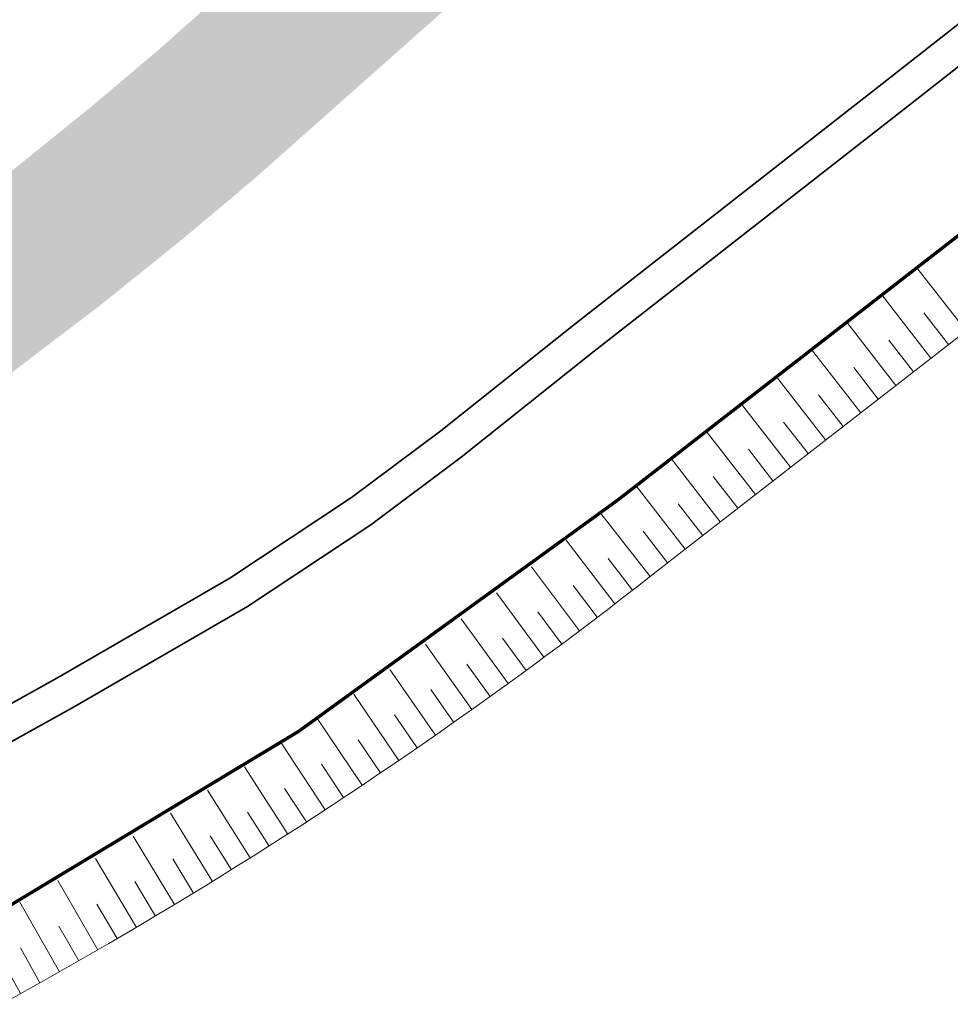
# Model space of a CAD drawing. Header units: metres. Extents: x 104013 to 108981, y 427946 to 428479.
# Tile 30 of 256: x 104551 to 104593, y 428344 to 428388. Entities that reach past the tile are written whole.
import ezdxf

# ---------------------------------------------------------------- set-up
doc = ezdxf.new("R2010")
doc.units = ezdxf.units.M
doc.linetypes.add('DASHED2', pattern=[0.375, 0.25, -0.125])
doc.layers.add('_GEBIEDSONTSLUITINGSWEG', color=1, linetype='Continuous', true_color=0xff0000)
for name, color, linetype, lineweight in [('N-WE-FC-DAMWAND_HOUT-GD', 40, 'Continuous', 15), ('N-WE-GW-TALUDARCERING_KORT-G', 252, 'Continuous', 18), ('N-WE-GW-TALUDARCERING_LANG-G', 252, 'Continuous', 18), ('N-WE-GW-WATERGANG-G', 90, 'Continuous', 18), ('N-WE-VH-VERHARDING-G', 7, 'Continuous', 35)]:
    doc.layers.add(name, color=color, linetype=linetype, lineweight=lineweight)

msp = doc.modelspace()

# ---------------------------------------------------------------- hatches: boundary and pattern name
at = {"layer": '_GEBIEDSONTSLUITINGSWEG'}
h = msp.add_hatch(color=256, dxfattribs=at)
h.dxf.hatch_style = 1
h.paths.add_polyline_path([(104387.8218039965, 428306.5611132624), (104394.0898841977, 428311.0651109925), (104397.4196962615, 428313.312106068), (104399.9446907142, 428314.9533676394), (104403.9162417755, 428317.4295854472), (104409.1364838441, 428320.4964931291), (104412.0815468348, 428322.1363460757), (104417.7432308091, 428325.1134497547), (104419.4844072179, 428325.9840085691), (104420.711413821, 428326.5850774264), (104422.1624419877, 428327.2827976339), (104424.0546477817, 428328.1716000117), (104426.2725626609, 428329.1834769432), (104427.7049234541, 428329.8200352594), (104429.1019004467, 428330.4282269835), (104432.6428661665, 428331.9147234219), (104435.1122924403, 428332.9053732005), (104439.0316314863, 428334.4016642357), (104443.0790943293, 428335.8509925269), (104448.2249822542, 428337.5563666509), (104452.348061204, 428338.814378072), (104455.2978117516, 428339.6563481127), (104459.1140615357, 428340.6383968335), (104464.5945282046, 428341.9729853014), (104469.492769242, 428343.1657917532), (104475.3163562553, 428344.5839359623), (104480.3285592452, 428345.8676811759), (104486.0945802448, 428347.5300370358), (104491.0058683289, 428349.0988125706), (104497.1245408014, 428351.2557158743), (104503.2812745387, 428353.6602713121), (104508.8069386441, 428356.0262281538), (104511.6886479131, 428357.340868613), (104516.7260773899, 428359.7765826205), (104522.135197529, 428362.5943310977), (104526.3703800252, 428364.9533532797), (104529.5879851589, 428366.8390899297), (104532.9582303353, 428368.9041649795), (104537.5151835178, 428371.8487726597), (104543.1787156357, 428375.7662037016), (104546.0392938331, 428377.8596636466), (104550.0766772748, 428380.9532757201), (104553.9294492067, 428384.0653916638), (104556.8610387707, 428386.5442184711), (104563.9930823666, 428392.8537454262), (104570.2962057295, 428398.4516460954), (104575.8535798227, 428403.3872353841), (104580.2179187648, 428407.2632718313), (104584.2576047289, 428410.8509789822), (104593.729583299, 428419.263188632), (104601.696262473, 428426.3385187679), (104605.8544683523, 428430.0314852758), (104610.0598812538, 428433.7663770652), (104614.0758012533, 428437.3329772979), (104623.9707629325, 428446.1208447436), (104628.8370733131, 428450.442689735), (104634.1898977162, 428455.1966153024), (104637.7490327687, 428458.3575378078), (104640.293, 428460.726), (104645.4574819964, 428465.8726290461), (104652.067914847, 428472.6942659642), (104653.8413468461, 428474.5243593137), (104655.312, 428476.042), (104657.0842806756, 428478.0615405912), (104657.663, 428478.721), (104660.605, 428475.31), (104653.975, 428469.354), (104653.8463264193, 428469.216503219), (104653.7265324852, 428469.016443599), (104653.6573450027, 428468.7972609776), (104653.6428722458, 428468.5287203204), (104653.6892229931, 428468.2999422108), (104653.8091073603, 428468.0551883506), (104654.2897979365, 428467.5217258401), (104654.4824683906, 428467.386282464), (104654.7550632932, 428467.2865590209), (104655.0658169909, 428467.270773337), (104655.3437891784, 428467.3409850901), (104655.5549322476, 428467.4593424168), (104656.1520872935, 428467.9884571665), (104662.2620118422, 428473.4601875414), (104664.853, 428470.567), (104658.862, 428465.218), (104656.922, 428463.737), (104654.5730308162, 428461.9672609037), (104651.6995, 428459.9385), (104649.9077904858, 428458.6735230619), (104647.4636383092, 428456.9297768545), (104645.0300077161, 428455.0596340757), (104643.2339456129, 428453.5741565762), (104642.3683007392, 428452.82347738), (104638.9508911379, 428449.7698927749), (104633.7298219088, 428445.1365152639), (104629.3982897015, 428441.2925470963), (104623.5836981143, 428436.132455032), (104617.658811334, 428430.8744827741), (104614.3040721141, 428427.8973582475), (104609.4841390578, 428423.6199643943), (104604.8931753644, 428419.5457667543), (104601.216, 428416.2825), (104595.2927347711, 428411.0259667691), (104590.5041520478, 428406.7763944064), (104585.5232254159, 428402.3561286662), (104580.1284781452, 428397.5686225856), (104575.8985710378, 428393.8148404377), (104571.4979104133, 428389.9095250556), (104568.6373881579, 428387.370987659), (104564.0163307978, 428383.2700837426), (104561.42, 428380.966), (104560.0721228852, 428379.815521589), (104557.807012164, 428377.9265132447), (104554.236434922, 428375.0576372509), (104549.0705202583, 428371.1302612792), (104544.758133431, 428368.0422008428), (104541.1319006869, 428365.5722368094), (104537.524854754, 428363.2250153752), (104535.0371153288, 428361.6675940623), (104532.3046703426, 428360.0129624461), (104529.8477092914, 428358.5738919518), (104527.289606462, 428357.1233891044), (104524.7206978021, 428355.7146783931), (104520.0185259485, 428353.2569271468), (104513.6191899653, 428350.1535937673), (104510.0958595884, 428348.5593287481), (104507.6493597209, 428347.4986628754), (104504.8164238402, 428346.3169694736), (104502.1308318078, 428345.2420278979), (104500, 428344.42), (104495.541604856, 428342.7867205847), (104489.2559279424, 428340.6787436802), (104485.189081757, 428339.4332094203), (104482.8119476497, 428338.7473678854), (104480.6081914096, 428338.1390032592), (104476.260051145, 428337.0151967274), (104472.3623715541, 428336.0930066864), (104468.3717146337, 428335.2310628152), (104463.505, 428334.291), (104461.4683805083, 428333.7950893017), (104451.3283652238, 428330.9729196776), (104442.9028313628, 428328.1660385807), (104434.7862719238, 428325.0461369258), (104427.9736990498, 428322.0964338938), (104423.960560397, 428320.2108682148), (104418.2531688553, 428317.3317887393), (104411.5428193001, 428313.6353738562), (104408.0129814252, 428311.5487612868), (104404.2878624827, 428309.2350768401), (104399.1486678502, 428305.8458219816), (104396.045366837, 428303.6829177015), (104393.4678637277, 428301.8167076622), (104392.0767157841, 428300.7756684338)])

# ---------------------------------------------------------------- linework, layer by layer
at = {"layer": 'N-WE-FC-DAMWAND_HOUT-GD', "color": 251, "linetype": 'DASHED2', "ltscale": 2, "const_width": 0.15}
msp.add_lwpolyline([(104658.4696524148, 428429.1690666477), (104577.5698070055, 428366.3427029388, -0.06329451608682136), (104532.1631846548, 428338.9500613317, -0.02581323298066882), (104506.3804270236, 428329.1041617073, -0.0375785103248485), (104477.6415184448, 428322.130596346, 0.01833652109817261), (104451.1434804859, 428316.7702484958, 0.08110622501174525), (104408.0644138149, 428298.6518088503, 0.08110622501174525)], format="xyb", dxfattribs=at)
at = {"layer": 'N-WE-GW-TALUDARCERING_KORT-G', "color": 251}
for p, q in [((104592.4505837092, 428373.3409428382), (104591.3465391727, 428374.7625917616)), ((104590.8709737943, 428372.1142266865), (104589.7669292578, 428373.5358756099)), ((104589.2913638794, 428370.8875105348), (104588.1873193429, 428372.3091594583)), ((104587.7117539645, 428369.6607943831), (104586.607709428, 428371.0824433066)), ((104586.1321440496, 428368.4340782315), (104585.0280995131, 428369.8557271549)), ((104584.5525341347, 428367.2073620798), (104583.4484895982, 428368.6290110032)), ((104582.9729242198, 428365.9806459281), (104581.8688796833, 428367.4022948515)), ((104581.3933143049, 428364.7539297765), (104580.2892697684, 428366.1755786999)), ((104579.81370439, 428363.5272136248), (104578.7096598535, 428364.9488625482)), ((104578.2392587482, 428362.2938880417), (104577.1357124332, 428363.7159237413)), ((104576.6535095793, 428361.0751303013), (104575.5633079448, 428362.5074223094)), ((104575.0564339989, 428359.8712530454), (104573.979672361, 428361.313676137)), ((104573.448171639, 428358.6823615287), (104572.3849441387, 428360.1347895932)), ((104571.8288631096, 428357.5085596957), (104570.7792627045, 428358.9708657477)), ((104570.1986499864, 428356.3499501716), (104569.1627684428, 428357.822006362)), ((104568.5576747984, 428355.2066342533), (104567.5356026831, 428356.6883118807)), ((104566.9060810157, 428354.0787119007), (104565.8979076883, 428355.5698814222)), ((104565.2440130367, 428352.9662817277), (104564.2498266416, 428354.4668127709)), ((104563.5716161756, 428351.8694409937), (104562.5915036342, 428353.3792023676)), ((104561.8890366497, 428350.7882855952), (104560.9230836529, 428352.3071453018)), ((104560.1964215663, 428349.7229100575), (104559.2447125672, 428351.2507353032)), ((104558.4939189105, 428348.6734075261), (104557.5565371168, 428350.2100647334)), ((104556.7816775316, 428347.6398697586), (104555.8587048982, 428349.1852245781)), ((104555.0598471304, 428346.6223871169), (104554.1513643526, 428348.1763044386)), ((104553.328578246, 428345.6210485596), (104552.4346647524, 428347.1833925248)), ((104551.5880222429, 428344.635941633), (104550.708756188, 428346.2065756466))]:
    msp.add_line(p, q, dxfattribs=at)
at = {"layer": 'N-WE-GW-TALUDARCERING_LANG-G', "color": 251}
for p, q in [((104593.2403886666, 428373.954300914), (104591.0322995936, 428376.7975987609)), ((104591.6607787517, 428372.7275847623), (104589.4526896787, 428375.5708826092)), ((104590.0811688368, 428371.5008686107), (104587.8730797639, 428374.3441664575)), ((104588.5015589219, 428370.274152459), (104586.293469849, 428373.1174503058)), ((104586.921949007, 428369.0474363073), (104584.7138599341, 428371.8907341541)), ((104585.3423390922, 428367.8207201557), (104583.1342500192, 428370.6640180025)), ((104583.7627291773, 428366.594004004), (104581.5546401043, 428369.4373018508)), ((104582.1831192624, 428365.3672878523), (104579.9750301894, 428368.2105856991)), ((104580.6035093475, 428364.1405717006), (104578.3954202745, 428366.9838695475)), ((104579.0278425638, 428362.9088138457), (104576.8074774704, 428365.7425355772)), ((104577.4478086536, 428361.6826557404), (104575.254036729, 428364.5370146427)), ((104575.8563788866, 428360.4713250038), (104573.6893919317, 428363.3460715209)), ((104574.2536924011, 428359.2749275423), (104572.1136798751, 428362.169810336)), ((104572.6398893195, 428358.0935679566), (104570.5270383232, 428361.008333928)), ((104571.0151107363, 428356.9273495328), (104568.9296059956, 428359.8617438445)), ((104569.3794987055, 428355.7763742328), (104567.3215225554, 428358.7301403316)), ((104567.733196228, 428354.6407426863), (104565.7029285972, 428357.6136223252)), ((104566.0763472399, 428353.5205541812), (104564.0739656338, 428356.512287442)), ((104564.4090965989, 428352.4159066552), (104562.4347760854, 428355.4262319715)), ((104562.7315900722, 428351.3268966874), (104560.7855032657, 428354.3555508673)), ((104561.0439743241, 428350.2536194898), (104559.1262913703, 428353.3003377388)), ((104559.346396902, 428349.1961688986), (104557.4572854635, 428352.2606848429)), ((104557.639006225, 428348.1546373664), (104555.7786314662, 428351.2366830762)), ((104555.9219515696, 428347.1291159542), (104554.0904761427, 428350.228421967)), ((104554.1953830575, 428346.1196943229), (104552.3929670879, 428349.2359896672)), ((104552.4594516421, 428345.126460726), (104550.6862527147, 428348.2594729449)), ((104550.7143090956, 428344.1495020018), (104548.9704822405, 428347.2989571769))]:
    msp.add_line(p, q, dxfattribs=at)
at = {"layer": 'N-WE-GW-WATERGANG-G', "color": 251, "flags": 128}
msp.add_lwpolyline([(104657.5574163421, 428423.9025418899), (104579.7905496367, 428363.509231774, -0.06327555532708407), (104533.6192893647, 428335.6576823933, -0.02581323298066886), (104507.4895111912, 428325.6792628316, -0.03757851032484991), (104478.2254738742, 428318.5782737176, 0.01833652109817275), (104451.9861525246, 428313.2702622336, 0.08030897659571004), (104410.3565902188, 428295.8390262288, 0.08030897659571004)], format="xyb", dxfattribs=at)
at = {"layer": 'N-WE-VH-VERHARDING-G', "flags": 128}
for points in [[(104657.627, 428438.99), (104646.566358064, 428429.9245656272), (104638.4202195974, 428423.6921758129), (104627.8565094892, 428415.3591537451), (104617.0031424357, 428406.733154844), (104604.2730566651, 428396.691361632), (104589.8154736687, 428385.3384633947), (104575.5850926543, 428374.2125578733), (104569.6221256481, 428369.4558045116), (104565.6032016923, 428366.4592555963), (104560.1266424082, 428362.8384460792), (104552.3530107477, 428358.3340498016), (104544.710781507, 428354.0889490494)], [(104658.5778501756, 428437.829877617), (104647.4977700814, 428428.7485114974), (104639.3404970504, 428422.5076029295), (104628.7876627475, 428414.1831600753), (104617.9342916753, 428405.5571579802), (104605.2007540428, 428395.5126418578), (104590.7406236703, 428384.1577432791), (104576.5147692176, 428373.0353768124), (104570.5383830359, 428368.2679187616), (104566.4658303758, 428365.2313837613), (104560.9169806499, 428361.5627796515), (104553.0932849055, 428357.0293739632), (104545.4554732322, 428352.7867270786)]]:
    msp.add_lwpolyline(points, dxfattribs=at)

doc.saveas('drawing.dxf')
